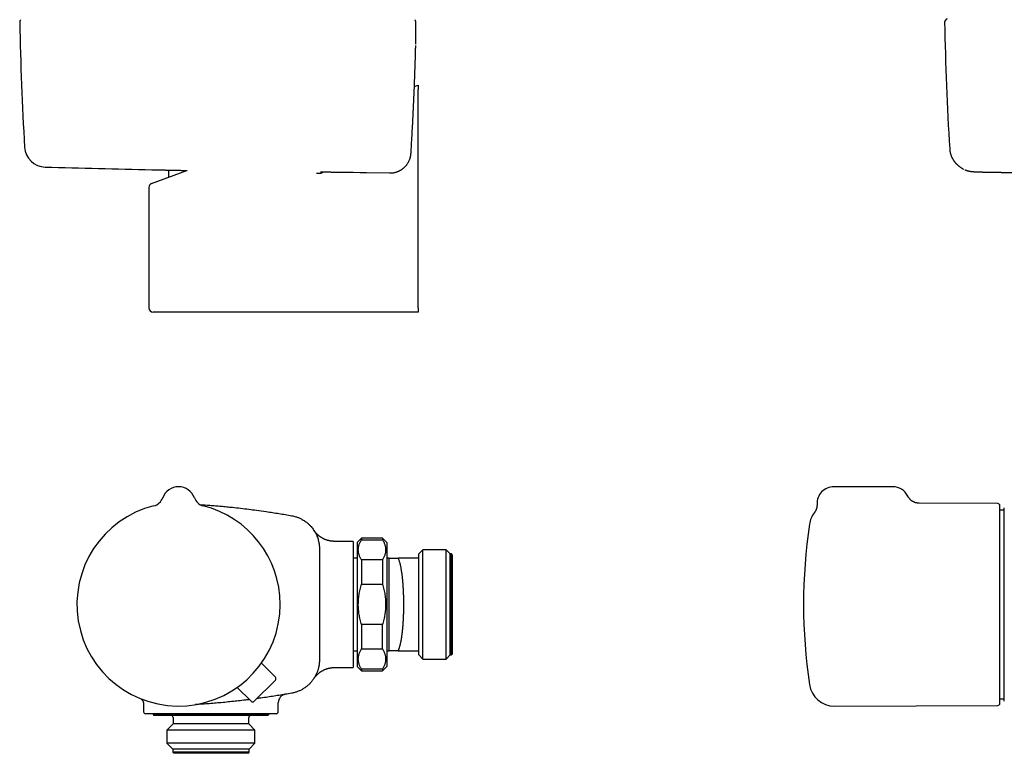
# Model space of a CAD drawing. Header units: millimetres. Extents: x 8 to 806, y 12 to 1720.
# Tile 56 of 128: x 100 to 335, y 914 to 1089. Entities that reach past the tile are written whole.
import ezdxf

# ---------------------------------------------------------------- set-up
doc = ezdxf.new("R2010")
doc.units = ezdxf.units.MM

msp = doc.modelspace()

# ---------------------------------------------------------------- linework, layer by layer
at = {"color": 7, "linetype": 'Continuous', "lineweight": 30}
for p, q in [((194.52, 1082.69), (194.52, 1082.69)), ((194.19, 1072.61), (195.12, 1072.95)), ((195.12, 1072.95), (195.12, 1071.92)), ((195.12, 1019.95), (195.12, 1071.92)), ((193.38, 1056.7), (193.39, 1056.74)), ((193.38, 1056.71), (193.38, 1056.7)), ((193.39, 1056.74), (193.39, 1056.74)), ((131.68, 1049.53), (140.1, 1052.64)), ((135.7, 1052.74), (135.7, 1051.02)), ((170.88, 1052), (171.76, 1051.99)), ((179.6, 1052.21), (181.28, 1052.17)), ((181.28, 1052.17), (182.8, 1052.15)), ((182.81, 1052.15), (188.31, 1052.05)), ((188.31, 1052.05), (188.33, 1052.05)), ((324.8, 1052.97), (324.78, 1052.98)), ((131.03, 1048.6), (131.03, 1019.95)), ((143.24, 1018.95), (132.03, 1018.95)), ((195.12, 1018.95), (143.24, 1018.95)), ((195.12, 1019.95), (195.12, 1018.95)), ((138.1, 977.45), (138.02, 977.45)), ((307.95, 977.45), (293.95, 977.45)), ((134.36, 974.86), (134.34, 974.8)), ((134.34, 974.8), (134.34, 974.8)), ((141.87, 974.8), (141.84, 974.87)), ((141.87, 974.8), (141.87, 974.8)), ((332.95, 973.45), (314.22, 973.53)), ((334.5, 971.89), (333.45, 971.89)), ((181.6, 965.2), (180.6, 964.2)), ((186.6, 965.2), (181.6, 965.2)), ((181.6, 965.2), (181.6, 964.84)), ((187.6, 964.2), (186.6, 965.2)), ((186.6, 965.2), (186.6, 964.84)), ((171.6, 962.67), (171.6, 949.45)), ((171.6, 962.65), (171.6, 962.67)), ((179.6, 964.45), (175.25, 964.45)), ((175.25, 964.45), (175.25, 964.45)), ((179.6, 964.45), (179.6, 934.45)), ((180.6, 964.2), (180.6, 949.45)), ((181.6, 964.84), (186.6, 964.84)), ((187.6, 964.2), (187.6, 949.45)), ((180.6, 960.45), (179.6, 960.45)), ((188.17, 960.45), (187.6, 960.45)), ((188.17, 960.45), (188.17, 960.45)), ((188.21, 960.45), (188.17, 960.45)), ((188.21, 938.45), (188.21, 960.45)), ((188.22, 960.45), (188.21, 960.45)), ((195.21, 960.45), (190.37, 960.45)), ((196.21, 962.45), (195.21, 961.45)), ((195.21, 960.45), (195.21, 961.45)), ((195.21, 938.45), (195.21, 960.45)), ((201.71, 962.45), (196.21, 962.45)), ((196.21, 936.45), (196.21, 962.45)), ((202.71, 961.45), (201.71, 962.45)), ((201.71, 936.45), (201.71, 962.45)), ((203.01, 961.45), (202.71, 961.45)), ((202.71, 937.45), (202.71, 961.45)), ((203.21, 961.25), (203.01, 961.45)), ((203.01, 937.45), (203.01, 961.45)), ((203.21, 961.25), (203.21, 937.65)), ((181.6, 960.04), (181.6, 954.25)), ((186.6, 960.04), (181.6, 960.04)), ((186.6, 960.04), (186.6, 954.25)), ((181.6, 954.25), (186.6, 954.25)), ((171.6, 949.45), (171.6, 936.23)), ((180.6, 949.45), (180.6, 934.7)), ((187.6, 949.45), (187.6, 934.7)), ((181.6, 944.65), (181.6, 938.86)), ((186.6, 944.65), (181.6, 944.65)), ((186.6, 938.86), (186.6, 944.65)), ((179.6, 938.45), (180.6, 938.45)), ((181.6, 938.86), (186.6, 938.86)), ((187.6, 938.45), (188.17, 938.45)), ((188.21, 938.45), (188.17, 938.45)), ((188.17, 938.45), (188.21, 938.45)), ((188.21, 938.45), (188.22, 938.45)), ((190.37, 938.45), (195.21, 938.45)), ((195.21, 937.45), (195.21, 938.45)), ((195.21, 937.45), (196.21, 936.45)), ((201.71, 936.45), (202.71, 937.45)), ((202.71, 937.45), (203.01, 937.45)), ((203.01, 937.45), (203.21, 937.65)), ((161.13, 932.16), (157.84, 935.5)), ((171.61, 936.26), (171.6, 936.24)), ((175.25, 934.45), (179.6, 934.45)), ((180.6, 934.7), (181.6, 933.7)), ((186.6, 933.7), (187.6, 934.7)), ((196.21, 936.45), (201.71, 936.45)), ((181.6, 934.06), (181.6, 933.7)), ((186.6, 934.06), (181.6, 934.06)), ((181.6, 933.7), (186.6, 933.7)), ((186.6, 934.06), (186.6, 933.7)), ((161.12, 931.46), (156.1, 926.43)), ((155.39, 926.43), (152.06, 929.71)), ((129.8, 925.56), (129.8, 923.95)), ((161.8, 923.95), (161.8, 926.11)), ((294.11, 925.28), (332.95, 925.45)), ((333.45, 927.01), (334.5, 927.01)), ((134.75, 923.45), (130.3, 923.45)), ((132.05, 923.45), (132.05, 923.25)), ((132.05, 923.25), (132.25, 923.05)), ((159.55, 923.25), (132.05, 923.25)), ((159.35, 923.05), (132.25, 923.05)), ((140.18, 923.45), (139.87, 923.45)), ((161.3, 923.45), (146.62, 923.45)), ((159.35, 923.05), (159.55, 923.25)), ((159.55, 923.25), (159.55, 923.45)), ((136.8, 921.05), (135.33, 919.57)), ((136.8, 922.55), (136.8, 921.05)), ((154.8, 921.05), (136.8, 921.05)), ((154.8, 921.05), (154.8, 922.55)), ((156.28, 919.57), (154.8, 921.05)), ((135.33, 919.57), (135.33, 916.43)), ((156.28, 919.57), (135.33, 919.57)), ((156.28, 916.43), (156.28, 919.57)), ((135.33, 916.43), (136.7, 915.05)), ((156.28, 916.43), (135.33, 916.43)), ((154.9, 915.05), (156.28, 916.43)), ((136.7, 915.05), (136.7, 914.35)), ((154.9, 915.05), (136.7, 915.05)), ((136.7, 914.35), (137, 914.05)), ((154.9, 914.35), (136.7, 914.35)), ((154.6, 914.05), (137, 914.05)), ((154.6, 914.05), (154.9, 914.35)), ((154.9, 914.35), (154.9, 915.05))]:
    msp.add_line(p, q, dxfattribs=at)
at = {"color": 7, "linetype": 'Continuous', "lineweight": 30, "flags": 128}
msp.add_lwpolyline([(171.6, 962.79), (171.6, 962.67), (171.6, 962.67), (171.6, 962.67)], dxfattribs=at)
at = {"color": 7, "linetype": 'Continuous', "lineweight": 30}
for centre, radius, start, end in [((101.11, 1087.92), 0.8, 133.1963, 181.0489), ((800.2, 1100.72), 700, 181.04894, 183.4855), ((321.11, 1087.92), 0.8, 102.4173, 181.0477), ((1020.19, 1100.72), 700, 181.04894, 183.51706), ((106.48, 1058.46), 5, 183.4851, 268.4835), ((344.6, 10050.31), 9000, 268.483055, 268.644828), ((132.03, 1048.6), 1, 110.258, 179.9273), ((132.03, 1019.95), 1, 180, 270), ((138.1, 973.45), 4, 19.6961, 160.3039), ((293.95, 973.45), 4, 90, 182.7566), ((307.95, 973.45), 4, 26.1391, 90), ((131.51, 975.81), 3, 284.033, 340.2936), ((144.69, 975.81), 3, 199.7066, 255.967), ((138.1, 949.45), 24.17, 104.0365, 0), ((138.1, 949.45), 24.17, 0, 75.9635), ((332.95, 972.95), 0.5, 0, 89.75), ((294.09, 967.62), 6, 142.3984, 171.5732), ((416.75, 949.45), 130, 171.5732, 188.4268), ((160.77, 931.81), 0.5, 315, 44.5), ((294.09, 931.28), 6, 188.4268, 270.25), ((163.8, 926.11), 2, 99.6783, 180.0111), ((155.75, 926.79), 0.5, 225.5, 315), ((332.95, 925.95), 0.5, 270.25, 0), ((130.3, 923.95), 0.5, 180, 270), ((136.3, 922.55), 0.5, 0, 90), ((155.3, 922.55), 0.5, 90, 180), ((161.3, 923.95), 0.5, 270, 0)]:
    msp.add_arc(centre, radius, start, end, dxfattribs=at)
for points, knots in [([(194.52, 1082.69), (194.52, 1082.72), (194.52, 1082.82), (194.53, 1082.98), (194.53, 1083.18), (194.53, 1083.37), (194.54, 1083.57), (194.54, 1083.76), (194.55, 1083.96), (194.55, 1084.15), (194.55, 1084.34), (194.56, 1084.53), (194.56, 1084.71), (194.56, 1084.9), (194.56, 1085.08), (194.56, 1085.25), (194.57, 1085.43), (194.57, 1085.59), (194.57, 1085.76), (194.57, 1085.92), (194.57, 1086.07), (194.57, 1086.22), (194.57, 1086.37), (194.57, 1086.5), (194.57, 1086.64), (194.57, 1086.76), (194.57, 1086.88), (194.57, 1087), (194.57, 1087.11), (194.56, 1087.21), (194.56, 1087.31), (194.56, 1087.41), (194.56, 1087.5), (194.55, 1087.58), (194.55, 1087.66), (194.55, 1087.74), (194.54, 1087.81), (194.54, 1087.88), (194.53, 1087.94), (194.52, 1088), (194.52, 1088.03), (194.51, 1088.05), (194.51, 1088.08), (194.5, 1088.11), (194.49, 1088.15), (194.47, 1088.19), (194.45, 1088.24), (194.43, 1088.29), (194.4, 1088.34), (194.36, 1088.4), (194.33, 1088.43), (194.31, 1088.45), (194.31, 1088.46)], [0, 0, 0, 0, 0.011944, 0.03502, 0.057339, 0.080855, 0.104415, 0.128039, 0.151724, 0.175464, 0.199252, 0.223081, 0.246942, 0.270826, 0.294725, 0.318628, 0.342524, 0.366406, 0.390266, 0.414099, 0.4379, 0.461667, 0.485394, 0.508817, 0.532034, 0.555383, 0.578885, 0.602561, 0.626434, 0.650531, 0.67488, 0.699516, 0.724391, 0.749867, 0.77555, 0.801674, 0.828673, 0.857536, 0.891527, 0.911323, 0.920934, 0.92635, 0.93177, 0.940355, 0.948464, 0.95641, 0.964366, 0.972484, 0.980871, 0.989548, 0.99847, 1, 1, 1, 1]), ([(193.39, 1056.74), (193.43, 1057.39), (193.51, 1058.79), (193.64, 1060.96), (193.76, 1063.23), (193.88, 1065.5), (193.99, 1067.78), (194.09, 1070.05), (194.18, 1072.33), (194.27, 1074.6), (194.35, 1076.88), (194.42, 1079.15), (194.48, 1080.97), (194.5, 1082.03), (194.51, 1082.33)], [0, 0, 0, 0, 0.076214, 0.164983, 0.253852, 0.342777, 0.431706, 0.520584, 0.60937, 0.698177, 0.787072, 0.876007, 0.964922, 1, 1, 1, 1]), ([(188.33, 1052.05), (188.4, 1052.05), (188.54, 1052.05), (188.78, 1052.06), (189.06, 1052.09), (189.33, 1052.13), (189.57, 1052.19), (189.77, 1052.24), (189.98, 1052.3), (190.18, 1052.37), (190.37, 1052.45), (190.56, 1052.54), (190.75, 1052.63), (190.93, 1052.74), (191.11, 1052.85), (191.29, 1052.96), (191.46, 1053.09), (191.62, 1053.23), (191.78, 1053.37), (191.94, 1053.52), (192.09, 1053.67), (192.23, 1053.83), (192.36, 1054), (192.49, 1054.18), (192.61, 1054.36), (192.73, 1054.55), (192.85, 1054.77), (192.97, 1055.02), (193.07, 1055.28), (193.15, 1055.51), (193.21, 1055.71), (193.27, 1055.91), (193.31, 1056.12), (193.36, 1056.38), (193.37, 1056.58), (193.38, 1056.7)], [0, 0, 0, 0, 0.027608, 0.055215, 0.096231, 0.137247, 0.165026, 0.192805, 0.220986, 0.249167, 0.277479, 0.304752, 0.332144, 0.359536, 0.387322, 0.415107, 0.443295, 0.471483, 0.499801, 0.527942, 0.556213, 0.584483, 0.613187, 0.641891, 0.67104, 0.700188, 0.729479, 0.770254, 0.81103, 0.838639, 0.866248, 0.894251, 0.922254, 0.950384, 1, 1, 1, 1]), ([(321.51, 1057.77), (321.52, 1057.71), (321.53, 1057.59), (321.55, 1057.39), (321.58, 1057.19), (321.61, 1057), (321.66, 1056.8), (321.71, 1056.61), (321.77, 1056.42), (321.83, 1056.24), (321.9, 1056.06), (321.97, 1055.89), (322.05, 1055.72), (322.13, 1055.55), (322.22, 1055.39), (322.31, 1055.23), (322.41, 1055.08), (322.51, 1054.94), (322.61, 1054.8), (322.71, 1054.66), (322.82, 1054.53), (322.93, 1054.4), (323.04, 1054.28), (323.16, 1054.16), (323.27, 1054.05), (323.39, 1053.94), (323.51, 1053.83), (323.64, 1053.73), (323.77, 1053.63), (323.89, 1053.53), (324.03, 1053.44), (324.16, 1053.35), (324.3, 1053.26), (324.44, 1053.17), (324.58, 1053.09), (324.7, 1053.02), (324.76, 1052.99), (324.78, 1052.98)], [0, 0, 0, 0, 0.021711, 0.045772, 0.06983, 0.093894, 0.117976, 0.14209, 0.166251, 0.190478, 0.214794, 0.239221, 0.263789, 0.288529, 0.313476, 0.338665, 0.364139, 0.389939, 0.416113, 0.44271, 0.469783, 0.497387, 0.525582, 0.554432, 0.584006, 0.614379, 0.645631, 0.677849, 0.711128, 0.745575, 0.781306, 0.818452, 0.857158, 0.89759, 0.939937, 0.984417, 1, 1, 1, 1]), ([(131.75, 1052.83), (131.76, 1052.83), (131.76, 1052.83), (131.78, 1052.83), (131.82, 1052.83), (131.88, 1052.83), (131.94, 1052.82), (132, 1052.82), (132.07, 1052.82), (132.17, 1052.82), (132.29, 1052.82), (132.46, 1052.81), (132.65, 1052.81), (132.86, 1052.8), (133.09, 1052.8), (133.34, 1052.79), (133.61, 1052.79), (133.9, 1052.78), (134.21, 1052.77), (134.52, 1052.77), (134.84, 1052.76), (135.15, 1052.75), (135.48, 1052.75), (135.79, 1052.74), (136.07, 1052.73), (136.33, 1052.73), (136.6, 1052.72), (136.92, 1052.71), (137.3, 1052.71), (137.73, 1052.7), (138.15, 1052.69), (138.57, 1052.68), (138.99, 1052.67), (139.38, 1052.66), (139.74, 1052.65), (139.98, 1052.65), (140.11, 1052.64), (140.14, 1052.64)], [0, 0, 0, 0, 0.027296, 0.057503, 0.087875, 0.118247, 0.140182, 0.162117, 0.184114, 0.206112, 0.240262, 0.274471, 0.309014, 0.343557, 0.378347, 0.413137, 0.448275, 0.483477, 0.517631, 0.551844, 0.582053, 0.612263, 0.642636, 0.67301, 0.694946, 0.716882, 0.738881, 0.76088, 0.795041, 0.829261, 0.859477, 0.889693, 0.920074, 0.950455, 0.972396, 0.994336, 1, 1, 1, 1]), ([(171.76, 1051.99), (171.8, 1051.99), (171.89, 1051.99), (172.03, 1052.02), (172.15, 1052.08), (172.27, 1052.15), (172.35, 1052.23), (172.39, 1052.28), (172.4, 1052.3)], [0, 0, 0, 0, 0.183065, 0.366127, 0.549224, 0.732314, 0.914713, 1, 1, 1, 1]), ([(171.85, 1052.29), (171.85, 1052.29), (171.85, 1052.29), (171.86, 1052.29), (171.87, 1052.29), (171.88, 1052.29), (171.91, 1052.29), (171.94, 1052.29), (171.98, 1052.3), (172.03, 1052.3), (172.09, 1052.3), (172.16, 1052.3), (172.23, 1052.3), (172.32, 1052.3), (172.41, 1052.3), (172.5, 1052.3), (172.61, 1052.3), (172.72, 1052.3), (172.83, 1052.3), (172.96, 1052.3), (173.09, 1052.3), (173.22, 1052.29), (173.37, 1052.29), (173.5, 1052.29), (173.58, 1052.29), (173.62, 1052.29)], [0, 0, 0, 0, 0.002958, 0.02982, 0.061098, 0.096708, 0.136185, 0.178793, 0.223629, 0.270258, 0.31794, 0.366354, 0.415285, 0.4646, 0.514218, 0.564088, 0.614182, 0.664485, 0.714779, 0.764908, 0.815246, 0.865737, 0.916328, 0.966966, 1, 1, 1, 1]), ([(173.61, 1052.29), (173.65, 1052.29), (173.79, 1052.29), (174.04, 1052.29), (174.36, 1052.28), (174.7, 1052.28), (175.05, 1052.28), (175.41, 1052.27), (175.8, 1052.27), (176.19, 1052.26), (176.59, 1052.26), (177, 1052.25), (177.42, 1052.24), (177.85, 1052.24), (178.29, 1052.23), (178.72, 1052.22), (179.16, 1052.21), (179.46, 1052.21), (179.6, 1052.21)], [0, 0, 0, 0, 0.028666, 0.09357, 0.158371, 0.222968, 0.287532, 0.352298, 0.417168, 0.482039, 0.546806, 0.61137, 0.67597, 0.740775, 0.805684, 0.870593, 0.935398, 1, 1, 1, 1]), ([(325.09, 1052.83), (325.09, 1052.83), (325.14, 1052.8), (325.23, 1052.77), (325.37, 1052.71), (325.5, 1052.67), (325.62, 1052.63), (325.73, 1052.59), (325.84, 1052.56), (325.94, 1052.54), (326.03, 1052.52), (326.11, 1052.5), (326.19, 1052.48), (326.27, 1052.47), (326.34, 1052.46), (326.4, 1052.45), (326.47, 1052.44), (326.53, 1052.43), (326.6, 1052.42), (326.66, 1052.41), (326.73, 1052.4), (326.81, 1052.4), (326.89, 1052.39), (326.99, 1052.38), (327.1, 1052.37), (327.22, 1052.36), (327.36, 1052.36), (327.48, 1052.35), (327.61, 1052.34), (327.75, 1052.34), (327.89, 1052.33), (328.03, 1052.33), (328.17, 1052.32), (328.32, 1052.32), (328.47, 1052.31), (328.63, 1052.3), (328.79, 1052.3), (328.96, 1052.29), (329.13, 1052.29), (329.31, 1052.28), (329.49, 1052.28), (329.67, 1052.28), (329.86, 1052.27), (330.06, 1052.27), (330.25, 1052.26), (330.45, 1052.26), (330.65, 1052.25), (330.86, 1052.25), (331.07, 1052.24), (331.28, 1052.24), (331.5, 1052.24), (331.72, 1052.23), (331.94, 1052.23), (332.16, 1052.23), (332.38, 1052.22), (332.61, 1052.22), (332.83, 1052.22), (333.06, 1052.21), (333.29, 1052.21), (333.52, 1052.21), (333.72, 1052.2), (333.84, 1052.2), (333.89, 1052.2)], [0, 0, 0, 0, 0.000434, 0.013543, 0.026127, 0.038094, 0.049378, 0.05996, 0.069869, 0.079178, 0.08799, 0.09642, 0.104595, 0.112645, 0.120705, 0.128881, 0.137316, 0.146177, 0.155662, 0.166015, 0.177565, 0.190794, 0.206508, 0.226294, 0.24785, 0.27576, 0.300497, 0.32342, 0.34526, 0.368398, 0.3908, 0.412142, 0.433112, 0.453803, 0.474291, 0.494634, 0.514878, 0.535062, 0.555222, 0.575052, 0.594982, 0.614914, 0.634825, 0.654692, 0.674492, 0.694199, 0.71379, 0.733288, 0.752882, 0.772573, 0.792321, 0.812086, 0.831816, 0.851467, 0.870998, 0.890398, 0.909889, 0.929485, 0.949134, 0.968813, 0.988499, 1, 1, 1, 1]), ([(333.89, 1052.2), (334.75, 1052.19), (337.37, 1052.16), (341.77, 1052.12), (345.83, 1052.08), (348.12, 1052.05), (348.65, 1052.05)], [0, 0, 0, 0, 0.174521, 0.533679, 0.892833, 1, 1, 1, 1]), ([(314.23, 973.53), (314.14, 973.54), (313.97, 973.54), (313.72, 973.57), (313.5, 973.62), (313.32, 973.67), (313.17, 973.73), (313.06, 973.77), (312.96, 973.82), (312.87, 973.86), (312.77, 973.91), (312.65, 973.98), (312.51, 974.07), (312.36, 974.19), (312.2, 974.32), (312.06, 974.47), (311.92, 974.62), (311.78, 974.8), (311.65, 975), (311.58, 975.14), (311.54, 975.21)], [0, 0, 0, 0, 0.07966, 0.153406, 0.220621, 0.280829, 0.323715, 0.361762, 0.394882, 0.423011, 0.451192, 0.493607, 0.543979, 0.60221, 0.668114, 0.726164, 0.788707, 0.855449, 0.926026, 1, 1, 1, 1]), ([(143.2, 973.21), (143.98, 973.16), (145.21, 973.07), (146.88, 972.93), (148.22, 972.81), (149.56, 972.69), (151.11, 972.53), (152.86, 972.33), (154.77, 972.1), (156.8, 971.84), (158.68, 971.58), (160.47, 971.31), (161.98, 971.07), (163.5, 970.82), (164.5, 970.64), (165.01, 970.55)], [0, 0, 0, 0, 0.106454, 0.167698, 0.228941, 0.290196, 0.35145, 0.441299, 0.531156, 0.614013, 0.720873, 0.790648, 0.860427, 0.930211, 1, 1, 1, 1]), ([(289.95, 973.26), (289.96, 973.2), (289.96, 973.09), (289.95, 972.93), (289.94, 972.79), (289.93, 972.66), (289.91, 972.55), (289.89, 972.46), (289.87, 972.38), (289.85, 972.3), (289.82, 972.2), (289.78, 972.08), (289.72, 971.95), (289.66, 971.8), (289.57, 971.63), (289.46, 971.45), (289.38, 971.34), (289.33, 971.28)], [0, 0, 0, 0, 0.082117, 0.15722, 0.225042, 0.285383, 0.338104, 0.383108, 0.420335, 0.454767, 0.50342, 0.562358, 0.631513, 0.710748, 0.799835, 0.898424, 1, 1, 1, 1]), ([(333.45, 949.45), (333.45, 949.68), (333.45, 950.12), (333.45, 950.8), (333.45, 951.47), (333.45, 952.09), (333.45, 952.67), (333.45, 953.19), (333.45, 953.72), (333.45, 954.25), (333.45, 954.75), (333.45, 955.24), (333.45, 955.73), (333.45, 956.21), (333.45, 956.68), (333.45, 957.16), (333.45, 957.63), (333.45, 958.16), (333.45, 958.73), (333.45, 959.35), (333.45, 959.96), (333.45, 960.56), (333.45, 961.15), (333.45, 961.74), (333.45, 962.35), (333.45, 962.98), (333.45, 963.64), (333.45, 964.27), (333.45, 964.89), (333.45, 965.49), (333.45, 966.04), (333.45, 966.55), (333.45, 967.02), (333.45, 967.47), (333.45, 967.91), (333.45, 968.33), (333.45, 968.74), (333.45, 969.12), (333.45, 969.48), (333.45, 969.82), (333.45, 970.14), (333.45, 970.41), (333.45, 970.63), (333.45, 970.81), (333.45, 970.98), (333.45, 971.15), (333.45, 971.34), (333.45, 971.56), (333.45, 971.79), (333.45, 972), (333.45, 972.18), (333.45, 972.33), (333.45, 972.45), (333.45, 972.56), (333.45, 972.66), (333.45, 972.76), (333.45, 972.85), (333.45, 972.91), (333.45, 972.95), (333.45, 972.95), (333.45, 972.95)], [0, 0, 0, 0, 0.018293, 0.036554, 0.054798, 0.07304, 0.087381, 0.101738, 0.116117, 0.131338, 0.144925, 0.158499, 0.172064, 0.185627, 0.199194, 0.212771, 0.226365, 0.239981, 0.258394, 0.276768, 0.295121, 0.313468, 0.331823, 0.350203, 0.368622, 0.390557, 0.412443, 0.434304, 0.456166, 0.478056, 0.5, 0.518806, 0.537572, 0.556315, 0.575051, 0.593796, 0.612567, 0.63138, 0.649424, 0.667432, 0.685419, 0.703398, 0.714703, 0.726014, 0.737335, 0.74867, 0.760021, 0.779416, 0.798773, 0.818109, 0.837444, 0.852646, 0.867866, 0.883114, 0.897513, 0.918014, 0.938491, 0.958967, 0.979463, 1, 1, 1, 1]), ([(334.5, 972.46), (334.5, 972.46), (334.5, 972.46), (334.5, 972.46), (334.5, 972.46)], [0, 0, 0, 0, 0.63318, 1, 1, 1, 1]), ([(334.5, 926.44), (334.5, 926.44), (334.5, 926.44), (334.5, 926.46), (334.5, 926.51), (334.5, 926.59), (334.5, 926.69), (334.5, 926.81), (334.5, 926.96), (334.5, 927.14), (334.5, 927.34), (334.5, 927.56), (334.5, 927.82), (334.5, 928.1), (334.5, 928.41), (334.5, 928.74), (334.5, 929.09), (334.5, 929.46), (334.5, 929.85), (334.5, 930.27), (334.5, 930.7), (334.5, 931.16), (334.5, 931.64), (334.5, 932.15), (334.5, 932.68), (334.5, 933.23), (334.5, 933.8), (334.5, 934.37), (334.5, 934.96), (334.5, 935.57), (334.5, 936.18), (334.5, 936.82), (334.5, 937.48), (334.5, 938.17), (334.5, 938.86), (334.5, 939.57), (334.5, 940.28), (334.5, 940.99), (334.5, 941.71), (334.5, 942.43), (334.5, 943.16), (334.5, 943.91), (334.5, 944.67), (334.5, 945.44), (334.5, 946.22), (334.5, 947), (334.5, 947.78), (334.5, 948.55), (334.5, 949.31), (334.5, 950.08), (334.5, 950.84), (334.5, 951.61), (334.5, 952.38), (334.5, 953.16), (334.5, 953.94), (334.5, 954.71), (334.5, 955.46), (334.5, 956.2), (334.5, 956.93), (334.5, 957.65), (334.5, 958.36), (334.5, 959.06), (334.5, 959.77), (334.5, 960.46), (334.5, 961.15), (334.5, 961.82), (334.5, 962.47), (334.5, 963.1), (334.5, 963.71), (334.5, 964.3), (334.5, 964.88), (334.5, 965.44), (334.5, 966), (334.5, 966.54), (334.5, 967.05), (334.5, 967.55), (334.5, 968.03), (334.5, 968.49), (334.5, 968.93), (334.5, 969.34), (334.5, 969.73), (334.5, 970.1), (334.5, 970.45), (334.5, 970.78), (334.5, 971.08), (334.5, 971.34), (334.5, 971.58), (334.5, 971.79), (334.5, 971.97), (334.5, 972.12), (334.5, 972.24), (334.5, 972.34), (334.5, 972.4), (334.5, 972.44), (334.5, 972.45), (334.5, 972.45), (334.5, 972.45)], [0, 0, 0, 0, 0.005973, 0.016359, 0.026745, 0.037126, 0.047496, 0.05812, 0.068753, 0.079388, 0.09002, 0.100644, 0.111576, 0.122518, 0.133463, 0.144405, 0.155337, 0.165982, 0.176636, 0.187293, 0.197948, 0.208593, 0.219548, 0.230512, 0.24148, 0.252444, 0.263398, 0.274043, 0.284696, 0.295353, 0.306006, 0.316651, 0.327604, 0.338567, 0.349533, 0.360496, 0.371449, 0.382074, 0.392707, 0.403343, 0.413976, 0.4246, 0.435532, 0.446473, 0.457418, 0.468359, 0.47929, 0.489904, 0.500527, 0.511153, 0.521775, 0.532389, 0.543311, 0.554243, 0.565178, 0.57611, 0.587032, 0.597646, 0.608269, 0.618895, 0.629518, 0.640133, 0.651055, 0.661988, 0.672924, 0.683856, 0.694779, 0.705417, 0.716063, 0.726712, 0.737358, 0.747995, 0.758943, 0.769901, 0.780862, 0.791819, 0.802767, 0.813898, 0.825039, 0.836183, 0.847323, 0.858454, 0.86994, 0.881437, 0.892938, 0.904435, 0.915921, 0.927009, 0.938107, 0.949209, 0.960307, 0.971395, 0.980918, 0.990445, 0.999978, 1, 1, 1, 1]), ([(165.01, 970.55), (165.01, 970.55), (165.17, 970.52), (165.49, 970.45), (165.92, 970.33), (166.29, 970.21), (166.61, 970.09), (166.92, 969.96), (167.23, 969.81), (167.58, 969.62), (167.96, 969.39), (168.33, 969.14), (168.64, 968.9), (168.9, 968.68), (169.15, 968.45), (169.39, 968.2), (169.66, 967.91), (169.94, 967.57), (170.2, 967.21), (170.41, 966.88), (170.58, 966.59), (170.74, 966.29), (170.89, 965.98), (171.05, 965.61), (171.2, 965.2), (171.33, 964.77), (171.42, 964.39), (171.49, 964.06), (171.54, 963.72), (171.58, 963.38), (171.6, 963.03), (171.6, 962.79), (171.6, 962.67)], [0, 0, 0, 0, 0.000005, 0.044555, 0.089278, 0.119481, 0.149739, 0.18038, 0.211077, 0.241888, 0.286437, 0.331159, 0.361363, 0.39162, 0.42226, 0.452957, 0.483766, 0.528312, 0.573031, 0.603231, 0.633486, 0.664123, 0.694816, 0.725622, 0.770175, 0.8149, 0.845106, 0.875365, 0.906007, 0.936704, 0.967516, 1, 1, 1, 1]), ([(170.26, 967.11), (170.26, 967.11), (170.25, 967.12), (170.26, 967.11), (170.26, 967.11)], [0, 0, 0, 0, 0.474897, 1, 1, 1, 1]), ([(175.25, 964.45), (175.21, 964.45), (175.1, 964.45), (174.92, 964.46), (174.72, 964.47), (174.53, 964.49), (174.33, 964.52), (174.13, 964.55), (173.94, 964.59), (173.75, 964.64), (173.56, 964.69), (173.37, 964.75), (173.19, 964.81), (173.01, 964.88), (172.83, 964.96), (172.66, 965.04), (172.49, 965.12), (172.32, 965.21), (172.16, 965.3), (172, 965.4), (171.85, 965.5), (171.7, 965.61), (171.56, 965.71), (171.42, 965.83), (171.29, 965.94), (171.16, 966.05), (171.04, 966.17), (170.93, 966.28), (170.82, 966.39), (170.72, 966.5), (170.64, 966.61), (170.56, 966.7), (170.5, 966.78), (170.45, 966.85), (170.41, 966.9), (170.38, 966.94), (170.36, 966.97), (170.34, 966.99), (170.33, 967.01), (170.32, 967.03), (170.31, 967.05), (170.3, 967.06), (170.29, 967.07), (170.28, 967.08), (170.28, 967.09), (170.27, 967.1), (170.27, 967.1), (170.27, 967.1), (170.27, 967.1)], [0, 0, 0, 0, 0.019047, 0.050649, 0.082148, 0.11354, 0.144821, 0.175985, 0.207027, 0.237941, 0.26872, 0.299357, 0.329842, 0.360166, 0.390317, 0.420283, 0.450048, 0.479597, 0.50891, 0.537963, 0.566731, 0.595183, 0.623282, 0.650983, 0.678234, 0.704966, 0.731095, 0.756508, 0.781045, 0.804451, 0.826271, 0.845688, 0.861728, 0.874216, 0.883882, 0.891576, 0.897978, 0.903622, 0.908947, 0.914348, 0.920104, 0.926592, 0.934253, 0.943616, 0.95536, 0.970365, 0.989743, 1, 1, 1, 1]), ([(181.6, 960.04), (181.55, 960.13), (181.44, 960.32), (181.3, 960.6), (181.17, 960.88), (181.07, 961.16), (180.98, 961.45), (180.91, 961.75), (180.87, 962.04), (180.85, 962.34), (180.86, 962.65), (180.89, 962.96), (180.94, 963.28), (181.03, 963.59), (181.13, 963.91), (181.27, 964.22), (181.42, 964.53), (181.54, 964.74), (181.6, 964.84)], [0, 0, 0, 0, 0.059242, 0.118515, 0.177782, 0.237017, 0.297413, 0.357852, 0.418287, 0.478678, 0.54299, 0.607357, 0.671727, 0.736043, 0.802005, 0.868012, 0.934027, 1, 1, 1, 1]), ([(186.6, 964.84), (186.66, 964.75), (186.77, 964.56), (186.91, 964.28), (187.04, 964), (187.14, 963.72), (187.23, 963.43), (187.29, 963.13), (187.34, 962.84), (187.36, 962.54), (187.35, 962.23), (187.32, 961.92), (187.27, 961.6), (187.18, 961.29), (187.07, 960.98), (186.94, 960.66), (186.79, 960.35), (186.66, 960.14), (186.6, 960.04)], [0, 0, 0, 0, 0.059242, 0.118515, 0.177782, 0.237017, 0.297413, 0.357852, 0.418287, 0.478678, 0.54299, 0.607357, 0.671727, 0.736043, 0.802005, 0.868012, 0.934027, 1, 1, 1, 1]), ([(188.22, 960.45), (188.22, 960.45), (188.23, 960.45), (188.28, 960.45), (188.35, 960.45), (188.44, 960.45), (188.56, 960.45), (188.7, 960.45), (188.86, 960.45), (189.04, 960.45), (189.23, 960.45), (189.45, 960.45), (189.72, 960.45), (190.03, 960.45), (190.26, 960.45), (190.37, 960.45)], [0, 0, 0, 0, 0.0712368, 0.1424979, 0.2137377, 0.2857353, 0.3577533, 0.4297565, 0.5007903, 0.5718443, 0.6429049, 0.7139475, 0.8092915, 0.9046493, 1, 1, 1, 1]), ([(190.37, 938.45), (190.4, 938.52), (190.46, 938.67), (190.55, 938.91), (190.64, 939.16), (190.72, 939.43), (190.8, 939.72), (190.87, 940.04), (190.95, 940.37), (191.02, 940.73), (191.09, 941.09), (191.15, 941.46), (191.21, 941.84), (191.26, 942.24), (191.31, 942.65), (191.36, 943.08), (191.41, 943.53), (191.45, 943.98), (191.49, 944.44), (191.53, 944.91), (191.56, 945.37), (191.58, 945.84), (191.61, 946.32), (191.63, 946.82), (191.65, 947.32), (191.66, 947.82), (191.67, 948.33), (191.68, 948.83), (191.68, 949.32), (191.68, 949.81), (191.67, 950.31), (191.67, 950.81), (191.65, 951.31), (191.64, 951.81), (191.62, 952.3), (191.6, 952.78), (191.57, 953.25), (191.55, 953.71), (191.51, 954.17), (191.48, 954.63), (191.44, 955.08), (191.39, 955.52), (191.35, 955.95), (191.3, 956.36), (191.25, 956.76), (191.19, 957.14), (191.14, 957.51), (191.07, 957.88), (191.01, 958.23), (190.94, 958.56), (190.86, 958.91), (190.78, 959.25), (190.68, 959.59), (190.58, 959.91), (190.48, 960.2), (190.4, 960.37), (190.37, 960.45)], [0, 0, 0, 0, 0.019768, 0.038147, 0.056543, 0.074939, 0.093319, 0.112251, 0.131202, 0.150153, 0.169086, 0.187136, 0.205202, 0.223267, 0.241317, 0.259907, 0.278515, 0.297123, 0.315713, 0.333489, 0.351281, 0.369072, 0.386848, 0.40515, 0.42347, 0.441789, 0.460091, 0.477699, 0.495322, 0.512944, 0.530552, 0.548673, 0.566811, 0.584949, 0.603071, 0.620639, 0.638223, 0.655806, 0.673375, 0.691448, 0.709538, 0.727628, 0.745702, 0.763363, 0.78104, 0.798716, 0.816378, 0.83454, 0.852719, 0.870898, 0.889061, 0.91122, 0.933421, 0.955638, 0.977841, 1, 1, 1, 1]), ([(181.6, 944.65), (181.54, 944.85), (181.42, 945.26), (181.27, 945.86), (181.15, 946.44), (181.05, 947), (180.97, 947.56), (180.91, 948.13), (180.87, 948.7), (180.85, 949.28), (180.86, 949.86), (180.88, 950.46), (180.94, 951.08), (181.02, 951.72), (181.13, 952.35), (181.26, 952.99), (181.42, 953.63), (181.54, 954.04), (181.6, 954.25)], [0, 0, 0, 0, 0.065748, 0.131573, 0.189589, 0.247639, 0.305686, 0.363696, 0.422953, 0.482254, 0.541554, 0.600811, 0.66687, 0.732958, 0.79902, 0.866003, 0.933011, 1, 1, 1, 1]), ([(186.6, 954.25), (186.66, 954.05), (186.79, 953.63), (186.94, 953.01), (187.08, 952.37), (187.19, 951.73), (187.27, 951.08), (187.32, 950.46), (187.35, 949.87), (187.36, 949.3), (187.34, 948.74), (187.3, 948.17), (187.24, 947.6), (187.16, 947.02), (187.06, 946.45), (186.94, 945.87), (186.79, 945.26), (186.66, 944.85), (186.6, 944.65)], [0, 0, 0, 0, 0.066097, 0.132212, 0.198304, 0.265258, 0.332239, 0.399189, 0.457174, 0.5152, 0.573226, 0.631212, 0.690494, 0.749814, 0.809139, 0.868427, 0.934174, 1, 1, 1, 1]), ([(333.45, 925.95), (333.45, 925.95), (333.45, 925.95), (333.45, 925.98), (333.45, 926.03), (333.45, 926.09), (333.45, 926.17), (333.45, 926.25), (333.45, 926.34), (333.45, 926.44), (333.45, 926.55), (333.45, 926.67), (333.45, 926.8), (333.45, 926.94), (333.45, 927.09), (333.45, 927.25), (333.45, 927.42), (333.45, 927.62), (333.45, 927.85), (333.45, 928.13), (333.45, 928.42), (333.45, 928.74), (333.45, 929.07), (333.45, 929.41), (333.45, 929.8), (333.45, 930.23), (333.45, 930.71), (333.45, 931.2), (333.45, 931.72), (333.45, 932.27), (333.45, 932.8), (333.45, 933.33), (333.45, 933.84), (333.45, 934.36), (333.45, 934.9), (333.45, 935.45), (333.45, 936.01), (333.45, 936.58), (333.45, 937.15), (333.45, 937.72), (333.45, 938.3), (333.45, 938.82), (333.45, 939.27), (333.45, 939.64), (333.45, 940.03), (333.45, 940.41), (333.45, 940.89), (333.45, 941.47), (333.45, 942.14), (333.45, 942.82), (333.45, 943.46), (333.45, 944.06), (333.45, 944.61), (333.45, 945.15), (333.45, 945.76), (333.45, 946.43), (333.45, 947.18), (333.45, 947.94), (333.45, 948.69), (333.45, 949.2), (333.45, 949.45)], [0, 0, 0, 0, 0.018291, 0.036551, 0.054795, 0.073036, 0.087378, 0.101736, 0.116117, 0.131338, 0.144926, 0.158499, 0.172064, 0.185627, 0.199194, 0.212771, 0.226365, 0.239982, 0.258394, 0.276769, 0.295121, 0.313468, 0.331823, 0.350203, 0.368622, 0.390557, 0.412443, 0.434304, 0.456166, 0.478056, 0.5, 0.518806, 0.537572, 0.556315, 0.575051, 0.593796, 0.612567, 0.63138, 0.649424, 0.667432, 0.685419, 0.703398, 0.714703, 0.726014, 0.737335, 0.74867, 0.760021, 0.779416, 0.798773, 0.818109, 0.837444, 0.852646, 0.867866, 0.883114, 0.897514, 0.918016, 0.938495, 0.958971, 0.979465, 1, 1, 1, 1]), ([(181.6, 934.06), (181.55, 934.15), (181.44, 934.34), (181.3, 934.62), (181.17, 934.9), (181.07, 935.18), (180.98, 935.47), (180.91, 935.77), (180.87, 936.06), (180.85, 936.36), (180.86, 936.67), (180.89, 936.98), (180.94, 937.3), (181.03, 937.61), (181.13, 937.92), (181.27, 938.24), (181.42, 938.55), (181.54, 938.76), (181.6, 938.86)], [0, 0, 0, 0, 0.059242, 0.118515, 0.177782, 0.237017, 0.297413, 0.357852, 0.418287, 0.478678, 0.54299, 0.607357, 0.671727, 0.736043, 0.802005, 0.868012, 0.934027, 1, 1, 1, 1]), ([(186.6, 938.86), (186.66, 938.77), (186.77, 938.58), (186.91, 938.3), (187.04, 938.02), (187.14, 937.74), (187.23, 937.45), (187.29, 937.15), (187.34, 936.86), (187.36, 936.56), (187.35, 936.25), (187.32, 935.94), (187.27, 935.62), (187.18, 935.31), (187.07, 934.99), (186.94, 934.68), (186.79, 934.37), (186.66, 934.16), (186.6, 934.06)], [0, 0, 0, 0, 0.059242, 0.118515, 0.177782, 0.237017, 0.297413, 0.357852, 0.418287, 0.478678, 0.54299, 0.607357, 0.671727, 0.736043, 0.802005, 0.868012, 0.934027, 1, 1, 1, 1]), ([(190.37, 938.45), (190.26, 938.45), (190.04, 938.45), (189.72, 938.45), (189.46, 938.45), (189.23, 938.45), (189.04, 938.45), (188.86, 938.45), (188.7, 938.45), (188.57, 938.45), (188.45, 938.45), (188.35, 938.45), (188.28, 938.45), (188.23, 938.45), (188.22, 938.45), (188.22, 938.45)], [0, 0, 0, 0, 0.094786, 0.18958, 0.28436, 0.355825, 0.427309, 0.498787, 0.570244, 0.641515, 0.7128, 0.784066, 0.856038, 0.928031, 1, 1, 1, 1]), ([(171.6, 936.23), (171.6, 936.15), (171.6, 936), (171.59, 935.7), (171.56, 935.33), (171.49, 934.88), (171.41, 934.48), (171.32, 934.12), (171.23, 933.8), (171.12, 933.48), (171, 933.17), (170.86, 932.86), (170.71, 932.55), (170.55, 932.25), (170.39, 931.98), (170.23, 931.73), (170.07, 931.51), (169.91, 931.3), (169.72, 931.07), (169.52, 930.84), (169.29, 930.6), (169.05, 930.36), (168.8, 930.14), (168.54, 929.93), (168.27, 929.72), (167.99, 929.53), (167.69, 929.35), (167.39, 929.17), (167.07, 929.01), (166.75, 928.87), (166.41, 928.73), (166.07, 928.61), (165.72, 928.51), (165.37, 928.42), (165.13, 928.37), (165.01, 928.35)], [0, 0, 0, 0, 0.020079, 0.040155, 0.080406, 0.120993, 0.161705, 0.191376, 0.221046, 0.250923, 0.280799, 0.311328, 0.341858, 0.372612, 0.403365, 0.427498, 0.451658, 0.4759, 0.500171, 0.529823, 0.559475, 0.589331, 0.619188, 0.649692, 0.680195, 0.710923, 0.74165, 0.773294, 0.804938, 0.836833, 0.868728, 0.901411, 0.934093, 0.967043, 1, 1, 1, 1]), ([(170.33, 931.88), (170.33, 931.88), (170.33, 931.88), (170.33, 931.89), (170.34, 931.9), (170.35, 931.92), (170.36, 931.93), (170.37, 931.95), (170.38, 931.96), (170.39, 931.98), (170.41, 931.99), (170.42, 932.01), (170.43, 932.03), (170.45, 932.05), (170.47, 932.08), (170.49, 932.11), (170.52, 932.14), (170.55, 932.19), (170.59, 932.24), (170.65, 932.3), (170.71, 932.38), (170.8, 932.48), (170.91, 932.59), (171.02, 932.71), (171.15, 932.84), (171.29, 932.96), (171.43, 933.08), (171.58, 933.2), (171.73, 933.31), (171.89, 933.43), (172.05, 933.53), (172.22, 933.63), (172.39, 933.73), (172.57, 933.82), (172.74, 933.9), (172.93, 933.98), (173.11, 934.06), (173.3, 934.13), (173.48, 934.19), (173.68, 934.24), (173.87, 934.29), (174.06, 934.33), (174.26, 934.37), (174.45, 934.4), (174.65, 934.42), (174.85, 934.44), (175.05, 934.45), (175.18, 934.45), (175.25, 934.45)], [0, 0, 0, 0, 0.047018, 0.086321, 0.120634, 0.14875, 0.170823, 0.187993, 0.201488, 0.212288, 0.221133, 0.228599, 0.235149, 0.241188, 0.247097, 0.253084, 0.259575, 0.267034, 0.276026, 0.287283, 0.301695, 0.319924, 0.34133, 0.364366, 0.388413, 0.41325, 0.438658, 0.464465, 0.490554, 0.516845, 0.543287, 0.569842, 0.596485, 0.623198, 0.649967, 0.676782, 0.703635, 0.730521, 0.757433, 0.784368, 0.811324, 0.838297, 0.865285, 0.892286, 0.9193, 0.946324, 0.973358, 1, 1, 1, 1]), ([(170.36, 931.94), (170.35, 931.93), (170.34, 931.92), (170.34, 931.91), (170.33, 931.9)], [0, 0, 0, 0, 0.439129, 1, 1, 1, 1]), ([(170.33, 931.89), (170.33, 931.89), (170.33, 931.89), (170.33, 931.89), (170.33, 931.89), (170.33, 931.89)], [0, 0, 0, 0, 0.3262724, 0.8567387, 1, 1, 1, 1]), ([(165.01, 928.35), (164.5, 928.26), (163.49, 928.08), (161.96, 927.83), (160.44, 927.59), (158.88, 927.35), (157.64, 927.18), (156.91, 927.08), (156.72, 927.05)], [0, 0, 0, 0, 0.184085, 0.368182, 0.552311, 0.73645, 0.933019, 1, 1, 1, 1]), ([(129.22, 926.97), (129.23, 926.96), (129.27, 926.93), (129.33, 926.86), (129.4, 926.78), (129.46, 926.69), (129.52, 926.59), (129.58, 926.49), (129.63, 926.39), (129.67, 926.29), (129.71, 926.18), (129.74, 926.07), (129.77, 925.96), (129.79, 925.84), (129.8, 925.73), (129.8, 925.64), (129.8, 925.58), (129.8, 925.56)], [0, 0, 0, 0, 0.028086, 0.09745, 0.167872, 0.239032, 0.310724, 0.382809, 0.455192, 0.527804, 0.600599, 0.673539, 0.746597, 0.819753, 0.892989, 0.966292, 1, 1, 1, 1]), ([(154.99, 926.83), (154.66, 926.79), (153.79, 926.68), (152.37, 926.51), (150.73, 926.33), (149.09, 926.17), (147.45, 926.01), (145.8, 925.88), (144.16, 925.75), (142.94, 925.67), (142.26, 925.63), (142.14, 925.62)], [0, 0, 0, 0, 0.0766627, 0.204408, 0.3321127, 0.4598259, 0.587565, 0.7153127, 0.8430241, 0.9707442, 1, 1, 1, 1]), ([(138.45, 923.45), (138.28, 923.45), (137.95, 923.45), (137.46, 923.45), (136.98, 923.45), (136.51, 923.45), (136.05, 923.45), (135.61, 923.45), (135.17, 923.45), (134.89, 923.45), (134.75, 923.45)], [0, 0, 0, 0, 0.123092, 0.246678, 0.370266, 0.49531, 0.620356, 0.746779, 0.873204, 1, 1, 1, 1]), ([(139.87, 923.45), (139.75, 923.45), (139.51, 923.45), (139.15, 923.45), (138.8, 923.45), (138.57, 923.45), (138.45, 923.45)], [0, 0, 0, 0, 0.249486, 0.499178, 0.749487, 1, 1, 1, 1]), ([(146.62, 923.45), (146.5, 923.45), (146.25, 923.45), (145.89, 923.45), (145.52, 923.45), (145.06, 923.45), (144.52, 923.45), (143.9, 923.45), (143.27, 923.45), (142.65, 923.45), (142.03, 923.45), (141.4, 923.45), (140.79, 923.45), (140.38, 923.45), (140.18, 923.45)], [0, 0, 0, 0, 0.056134, 0.112268, 0.168516, 0.224765, 0.320372, 0.416053, 0.511732, 0.607336, 0.705461, 0.80367, 0.901877, 1, 1, 1, 1])]:
    msp.add_open_spline(points, degree=3, knots=knots, dxfattribs=at)

doc.saveas('drawing.dxf')
